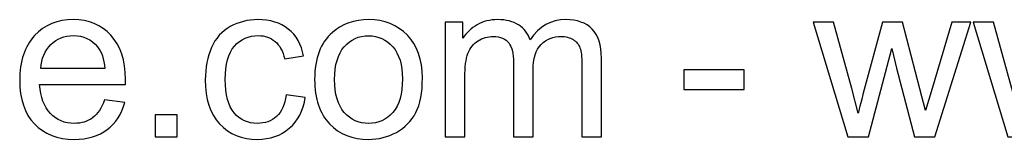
# Model space of a CAD drawing. Header units: millimetres. Extents: x -1146 to 1019, y -763 to 979.
# Tile 49 of 143: x -71 to 175, y -763 to -733. Entities that reach past the tile are written whole.
import ezdxf

# ---------------------------------------------------------------- set-up
doc = ezdxf.new("R2010")
doc.units = ezdxf.units.MM
doc.header["$MEASUREMENT"] = 0
doc.layers.add('Layer 1', color=7, linetype='Continuous')

msp = doc.modelspace()

# ---------------------------------------------------------------- linework, layer by layer
at = {"layer": 'Layer 1', "color": 250}
for points, knots in [([(-49.9069, -753.2429), (-49.9069, -753.2429), (-44.869, -753.9072), (-44.869, -753.9072), (-44.869, -753.9072), (-45.6533, -756.8322), (-47.1204, -759.1112), (-49.261, -760.726), (-49.261, -760.726), (-51.4017, -762.3407), (-54.1329, -763.1527), (-57.4638, -763.1527), (-57.4638, -763.1527), (-61.6529, -763.1527), (-64.9746, -761.8609), (-67.429, -759.2773), (-67.429, -759.2773), (-69.8834, -756.703), (-71.1106, -753.0768), (-71.1106, -748.4171), (-71.1106, -748.4171), (-71.1106, -743.6006), (-69.8742, -739.8545), (-67.3921, -737.1971), (-67.3921, -737.1971), (-64.91, -734.5305), (-61.6898, -733.2018), (-57.7314, -733.2018), (-57.7314, -733.2018), (-53.9022, -733.2018), (-50.7743, -734.5028), (-48.3476, -737.114), (-48.3476, -737.114), (-45.9208, -739.7253), (-44.7029, -743.3976), (-44.7029, -748.1311), (-44.7029, -748.1311), (-44.7029, -748.4171), (-44.7121, -748.8508), (-44.7306, -749.4229), (-44.7306, -749.4229), (-44.7306, -749.4229), (-66.128, -749.4229), (-66.128, -749.4229), (-66.128, -749.4229), (-65.9435, -752.5693), (-65.0577, -754.9868), (-63.4522, -756.6569), (-63.4522, -756.6569), (-61.8559, -758.327), (-59.8536, -759.1666), (-57.4638, -759.1666), (-57.4638, -759.1666), (-55.683, -759.1666), (-54.1606, -758.696), (-52.9057, -757.7549), (-52.9057, -757.7549), (-51.6416, -756.8137), (-50.6451, -755.3097), (-49.9069, -753.2429)], [0, 0, 0, 0, 0.0625, 0.0625, 0.0625, 0.0625, 0.125, 0.125, 0.125, 0.125, 0.1875, 0.1875, 0.1875, 0.1875, 0.25, 0.25, 0.25, 0.25, 0.3125, 0.3125, 0.3125, 0.3125, 0.375, 0.375, 0.375, 0.375, 0.4375, 0.4375, 0.4375, 0.4375, 0.5, 0.5, 0.5, 0.5, 0.5625, 0.5625, 0.5625, 0.5625, 0.625, 0.625, 0.625, 0.625, 0.6875, 0.6875, 0.6875, 0.6875, 0.75, 0.75, 0.75, 0.75, 0.8125, 0.8125, 0.8125, 0.8125, 0.875, 0.875, 0.875, 0.875, 1, 1, 1, 1]), ([(-4.5653, -752.0249), (-4.5653, -752.0249), (0.1958, -752.6892), (0.1958, -752.6892), (0.1958, -752.6892), (-0.3301, -755.9648), (-1.6588, -758.5207), (-3.8087, -760.3754), (-3.8087, -760.3754), (-5.9586, -762.23), (-8.6068, -763.1527), (-11.7347, -763.1527), (-11.7347, -763.1527), (-15.6562, -763.1527), (-18.8119, -761.8701), (-21.1924, -759.305), (-21.1924, -759.305), (-23.5822, -756.7399), (-24.7725, -753.0676), (-24.7725, -748.288), (-24.7725, -748.288), (-24.7725, -745.1877), (-24.2558, -742.4842), (-23.2316, -740.159), (-23.2316, -740.159), (-22.2074, -737.843), (-20.648, -736.0991), (-18.5443, -734.9457), (-18.5443, -734.9457), (-16.4497, -733.7831), (-14.1707, -733.2018), (-11.6978, -733.2018), (-11.6978, -733.2018), (-8.5883, -733.2018), (-6.0324, -733.9861), (-4.0579, -735.5639), (-4.0579, -735.5639), (-2.0741, -737.1417), (-0.8007, -739.3839), (-0.2471, -742.2812), (-0.2471, -742.2812), (-0.2471, -742.2812), (-4.9529, -743.0009), (-4.9529, -743.0009), (-4.9529, -743.0009), (-5.405, -741.0724), (-6.1985, -739.6238), (-7.3519, -738.6457), (-7.3519, -738.6457), (-8.4961, -737.6769), (-9.8801, -737.1879), (-11.5041, -737.1879), (-11.5041, -737.1879), (-13.9585, -737.1879), (-15.9515, -738.0644), (-17.4924, -739.8176), (-17.4924, -739.8176), (-19.0241, -741.5799), (-19.7899, -744.348), (-19.7899, -748.1496), (-19.7899, -748.1496), (-19.7899, -752.0064), (-19.0518, -754.8022), (-17.5754, -756.5461), (-17.5754, -756.5461), (-16.0899, -758.29), (-14.1614, -759.1666), (-11.7901, -759.1666), (-11.7901, -759.1666), (-9.8709, -759.1666), (-8.2746, -758.5853), (-7.0013, -757.4135), (-7.0013, -757.4135), (-5.7187, -756.2509), (-4.9067, -754.4516), (-4.5653, -752.0249)], [0, 0, 0, 0, 0.05, 0.05, 0.05, 0.05, 0.1, 0.1, 0.1, 0.1, 0.15, 0.15, 0.15, 0.15, 0.2, 0.2, 0.2, 0.2, 0.25, 0.25, 0.25, 0.25, 0.3, 0.3, 0.3, 0.3, 0.35, 0.35, 0.35, 0.35, 0.4, 0.4, 0.4, 0.4, 0.45, 0.45, 0.45, 0.45, 0.5, 0.5, 0.5, 0.5, 0.55, 0.55, 0.55, 0.55, 0.6, 0.6, 0.6, 0.6, 0.65, 0.65, 0.65, 0.65, 0.7, 0.7, 0.7, 0.7, 0.75, 0.75, 0.75, 0.75, 0.8, 0.8, 0.8, 0.8, 0.85, 0.85, 0.85, 0.85, 0.9, 0.9, 0.9, 0.9, 1, 1, 1, 1]), ([(2.5209, -748.1772), (2.5209, -742.8717), (3.9973, -738.941), (6.9591, -736.3851), (6.9591, -736.3851), (9.4228, -734.2629), (12.44, -733.2018), (15.9924, -733.2018), (15.9924, -733.2018), (19.9323, -733.2018), (23.1618, -734.4936), (25.6715, -737.0771), (25.6715, -737.0771), (28.1721, -739.6515), (29.4269, -743.2223), (29.4269, -747.7712), (29.4269, -747.7712), (29.4269, -751.4621), (28.8733, -754.3593), (27.7661, -756.4723), (27.7661, -756.4723), (26.6588, -758.5853), (25.0441, -760.2277), (22.9219, -761.3995), (22.9219, -761.3995), (20.8089, -762.5714), (18.4929, -763.1527), (15.9924, -763.1527), (15.9924, -763.1527), (11.9694, -763.1527), (8.7215, -761.8701), (6.2394, -759.2958), (6.2394, -759.2958), (3.7574, -756.7215), (2.5209, -753.0122), (2.5209, -748.1772)], [0, 0, 0, 0, 0.1, 0.1, 0.1, 0.1, 0.2, 0.2, 0.2, 0.2, 0.3, 0.3, 0.3, 0.3, 0.4, 0.4, 0.4, 0.4, 0.5, 0.5, 0.5, 0.5, 0.6, 0.6, 0.6, 0.6, 0.7, 0.7, 0.7, 0.7, 0.8, 0.8, 0.8, 0.8, 1, 1, 1, 1]), ([(35.1385, -762.5437), (35.1385, -762.5437), (35.1385, -733.8108), (35.1385, -733.8108), (35.1385, -733.8108), (35.1385, -733.8108), (39.5121, -733.8108), (39.5121, -733.8108), (39.5121, -733.8108), (39.5121, -733.8108), (39.5121, -737.8707), (39.5121, -737.8707), (39.5121, -737.8707), (40.4071, -736.4682), (41.6066, -735.3332), (43.1014, -734.4843), (43.1014, -734.4843), (44.5962, -733.6262), (46.294, -733.2018), (48.204, -733.2018), (48.204, -733.2018), (50.3262, -733.2018), (52.0701, -733.6447), (53.4264, -734.5213), (53.4264, -734.5213), (54.7828, -735.407), (55.7424, -736.6342), (56.296, -738.2213), (56.296, -738.2213), (58.5843, -734.8719), (61.5462, -733.2018), (65.2001, -733.2018), (65.2001, -733.2018), (68.0605, -733.2018), (70.2658, -733.9861), (71.7974, -735.5639), (71.7974, -735.5639), (73.3383, -737.1417), (74.1134, -739.5684), (74.1134, -742.844), (74.1134, -742.844), (74.1134, -742.844), (74.1134, -762.5437), (74.1134, -762.5437), (74.1134, -762.5437), (74.1134, -762.5437), (69.2416, -762.5437), (69.2416, -762.5437), (69.2416, -762.5437), (69.2416, -762.5437), (69.2416, -744.4587), (69.2416, -744.4587), (69.2416, -744.4587), (69.2416, -742.5211), (69.0755, -741.1186), (68.7617, -740.2605), (68.7617, -740.2605), (68.448, -739.4023), (67.876, -738.7195), (67.0363, -738.1936), (67.0363, -738.1936), (66.2059, -737.6677), (65.2278, -737.4093), (64.1113, -737.4093), (64.1113, -737.4093), (62.0814, -737.4093), (60.4021, -738.0829), (59.0642, -739.4208), (59.0642, -739.4208), (57.7262, -740.7679), (57.0619, -742.9178), (57.0619, -745.8705), (57.0619, -745.8705), (57.0619, -745.8705), (57.0619, -762.5437), (57.0619, -762.5437), (57.0619, -762.5437), (57.0619, -762.5437), (52.19, -762.5437), (52.19, -762.5437), (52.19, -762.5437), (52.19, -762.5437), (52.19, -743.8959), (52.19, -743.8959), (52.19, -743.8959), (52.19, -741.7368), (51.7933, -740.1128), (50.9997, -739.0333), (50.9997, -739.0333), (50.2062, -737.9537), (48.9052, -737.4093), (47.1059, -737.4093), (47.1059, -737.4093), (45.7403, -737.4093), (44.4762, -737.7692), (43.3136, -738.4889), (43.3136, -738.4889), (42.151, -739.2086), (41.3114, -740.2605), (40.7854, -741.6537), (40.7854, -741.6537), (40.2687, -743.0378), (40.0104, -745.04), (40.0104, -747.6513), (40.0104, -747.6513), (40.0104, -747.6513), (40.0104, -762.5437), (40.0104, -762.5437), (40.0104, -762.5437), (40.0104, -762.5437), (35.1385, -762.5437), (35.1385, -762.5437)], [0, 0, 0, 0, 0.03448276, 0.03448276, 0.03448276, 0.03448276, 0.06896552, 0.06896552, 0.06896552, 0.06896552, 0.10344828, 0.10344828, 0.10344828, 0.10344828, 0.13793103, 0.13793103, 0.13793103, 0.13793103, 0.17241379, 0.17241379, 0.17241379, 0.17241379, 0.20689655, 0.20689655, 0.20689655, 0.20689655, 0.24137931, 0.24137931, 0.24137931, 0.24137931, 0.27586207, 0.27586207, 0.27586207, 0.27586207, 0.31034483, 0.31034483, 0.31034483, 0.31034483, 0.34482759, 0.34482759, 0.34482759, 0.34482759, 0.37931034, 0.37931034, 0.37931034, 0.37931034, 0.4137931, 0.4137931, 0.4137931, 0.4137931, 0.44827586, 0.44827586, 0.44827586, 0.44827586, 0.48275862, 0.48275862, 0.48275862, 0.48275862, 0.51724138, 0.51724138, 0.51724138, 0.51724138, 0.55172414, 0.55172414, 0.55172414, 0.55172414, 0.5862069, 0.5862069, 0.5862069, 0.5862069, 0.62068966, 0.62068966, 0.62068966, 0.62068966, 0.65517241, 0.65517241, 0.65517241, 0.65517241, 0.68965517, 0.68965517, 0.68965517, 0.68965517, 0.72413793, 0.72413793, 0.72413793, 0.72413793, 0.75862069, 0.75862069, 0.75862069, 0.75862069, 0.79310345, 0.79310345, 0.79310345, 0.79310345, 0.82758621, 0.82758621, 0.82758621, 0.82758621, 0.86206897, 0.86206897, 0.86206897, 0.86206897, 0.89655172, 0.89655172, 0.89655172, 0.89655172, 0.93103448, 0.93103448, 0.93103448, 0.93103448, 1, 1, 1, 1]), ([(135.6206, -762.5437), (135.6206, -762.5437), (126.938, -733.8108), (126.938, -733.8108), (126.938, -733.8108), (126.938, -733.8108), (132.0313, -733.8108), (132.0313, -733.8108), (132.0313, -733.8108), (132.0313, -733.8108), (136.6171, -750.3917), (136.6171, -750.3917), (136.6171, -750.3917), (136.6171, -750.3917), (138.2411, -756.5646), (138.2411, -756.5646), (138.2411, -756.5646), (138.3057, -756.2601), (138.8039, -754.2855), (139.7267, -750.6408), (139.7267, -750.6408), (139.7267, -750.6408), (144.2756, -733.8108), (144.2756, -733.8108), (144.2756, -733.8108), (144.2756, -733.8108), (149.2674, -733.8108), (149.2674, -733.8108), (149.2674, -733.8108), (149.2674, -733.8108), (153.5949, -750.4932), (153.5949, -750.4932), (153.5949, -750.4932), (153.5949, -750.4932), (155.0066, -755.9648), (155.0066, -755.9648), (155.0066, -755.9648), (155.0066, -755.9648), (156.6582, -750.4194), (156.6582, -750.4194), (156.6582, -750.4194), (156.6582, -750.4194), (161.6224, -733.8108), (161.6224, -733.8108), (161.6224, -733.8108), (161.6224, -733.8108), (166.3558, -733.8108), (166.3558, -733.8108), (166.3558, -733.8108), (166.3558, -733.8108), (157.341, -762.5437), (157.341, -762.5437), (157.341, -762.5437), (157.341, -762.5437), (152.3031, -762.5437), (152.3031, -762.5437), (152.3031, -762.5437), (152.3031, -762.5437), (147.7449, -745.3538), (147.7449, -745.3538), (147.7449, -745.3538), (147.7449, -745.3538), (146.5916, -740.4358), (146.5916, -740.4358), (146.5916, -740.4358), (146.5916, -740.4358), (140.7785, -762.5437), (140.7785, -762.5437), (140.7785, -762.5437), (140.7785, -762.5437), (135.6206, -762.5437), (135.6206, -762.5437)], [0, 0, 0, 0, 0.05263158, 0.05263158, 0.05263158, 0.05263158, 0.10526316, 0.10526316, 0.10526316, 0.10526316, 0.15789474, 0.15789474, 0.15789474, 0.15789474, 0.21052632, 0.21052632, 0.21052632, 0.21052632, 0.26315789, 0.26315789, 0.26315789, 0.26315789, 0.31578947, 0.31578947, 0.31578947, 0.31578947, 0.36842105, 0.36842105, 0.36842105, 0.36842105, 0.42105263, 0.42105263, 0.42105263, 0.42105263, 0.47368421, 0.47368421, 0.47368421, 0.47368421, 0.52631579, 0.52631579, 0.52631579, 0.52631579, 0.57894737, 0.57894737, 0.57894737, 0.57894737, 0.63157895, 0.63157895, 0.63157895, 0.63157895, 0.68421053, 0.68421053, 0.68421053, 0.68421053, 0.73684211, 0.73684211, 0.73684211, 0.73684211, 0.78947368, 0.78947368, 0.78947368, 0.78947368, 0.84210526, 0.84210526, 0.84210526, 0.84210526, 0.89473684, 0.89473684, 0.89473684, 0.89473684, 1, 1, 1, 1]), ([(175.6013, -762.5437), (175.6013, -762.5437), (166.9187, -733.8108), (166.9187, -733.8108), (166.9187, -733.8108), (166.9187, -733.8108), (172.012, -733.8108), (172.012, -733.8108), (172.012, -733.8108), (172.012, -733.8108), (176.5978, -750.3917), (176.5978, -750.3917), (176.5978, -750.3917), (176.5978, -750.3917), (178.2218, -756.5646), (178.2218, -756.5646), (178.2218, -756.5646), (178.2864, -756.2601), (178.7846, -754.2855), (179.7074, -750.6408), (179.7074, -750.6408), (179.7074, -750.6408), (184.2563, -733.8108), (184.2563, -733.8108), (184.2563, -733.8108), (184.2563, -733.8108), (189.2481, -733.8108), (189.2481, -733.8108), (189.2481, -733.8108), (189.2481, -733.8108), (193.5756, -750.4932), (193.5756, -750.4932), (193.5756, -750.4932), (193.5756, -750.4932), (194.9873, -755.9648), (194.9873, -755.9648), (194.9873, -755.9648), (194.9873, -755.9648), (196.6389, -750.4194), (196.6389, -750.4194), (196.6389, -750.4194), (196.6389, -750.4194), (201.6031, -733.8108), (201.6031, -733.8108), (201.6031, -733.8108), (201.6031, -733.8108), (206.3365, -733.8108), (206.3365, -733.8108), (206.3365, -733.8108), (206.3365, -733.8108), (197.3217, -762.5437), (197.3217, -762.5437), (197.3217, -762.5437), (197.3217, -762.5437), (192.2838, -762.5437), (192.2838, -762.5437), (192.2838, -762.5437), (192.2838, -762.5437), (187.7256, -745.3538), (187.7256, -745.3538), (187.7256, -745.3538), (187.7256, -745.3538), (186.5723, -740.4358), (186.5723, -740.4358), (186.5723, -740.4358), (186.5723, -740.4358), (180.7592, -762.5437), (180.7592, -762.5437), (180.7592, -762.5437), (180.7592, -762.5437), (175.6013, -762.5437), (175.6013, -762.5437)], [0, 0, 0, 0, 0.05263158, 0.05263158, 0.05263158, 0.05263158, 0.10526316, 0.10526316, 0.10526316, 0.10526316, 0.15789474, 0.15789474, 0.15789474, 0.15789474, 0.21052632, 0.21052632, 0.21052632, 0.21052632, 0.26315789, 0.26315789, 0.26315789, 0.26315789, 0.31578947, 0.31578947, 0.31578947, 0.31578947, 0.36842105, 0.36842105, 0.36842105, 0.36842105, 0.42105263, 0.42105263, 0.42105263, 0.42105263, 0.47368421, 0.47368421, 0.47368421, 0.47368421, 0.52631579, 0.52631579, 0.52631579, 0.52631579, 0.57894737, 0.57894737, 0.57894737, 0.57894737, 0.63157895, 0.63157895, 0.63157895, 0.63157895, 0.68421053, 0.68421053, 0.68421053, 0.68421053, 0.73684211, 0.73684211, 0.73684211, 0.73684211, 0.78947368, 0.78947368, 0.78947368, 0.78947368, 0.84210526, 0.84210526, 0.84210526, 0.84210526, 0.89473684, 0.89473684, 0.89473684, 0.89473684, 1, 1, 1, 1]), ([(-65.8512, -745.4368), (-65.8512, -745.4368), (-49.8516, -745.4368), (-49.8516, -745.4368), (-49.8516, -745.4368), (-50.0638, -743.0193), (-50.682, -741.2108), (-51.6877, -740.0021), (-51.6877, -740.0021), (-53.2286, -738.129), (-55.2401, -737.1879), (-57.7037, -737.1879), (-57.7037, -737.1879), (-59.9367, -737.1879), (-61.8098, -737.9352), (-63.3322, -739.43), (-63.3322, -739.43), (-64.8455, -740.9248), (-65.6851, -742.9271), (-65.8512, -745.4368)], [0, 0, 0, 0, 0.16666667, 0.16666667, 0.16666667, 0.16666667, 0.33333333, 0.33333333, 0.33333333, 0.33333333, 0.5, 0.5, 0.5, 0.5, 0.66666667, 0.66666667, 0.66666667, 0.66666667, 1, 1, 1, 1]), ([(7.5035, -748.1865), (7.5035, -751.8588), (8.3063, -754.6085), (9.9118, -756.4262), (9.9118, -756.4262), (11.5265, -758.2531), (13.5472, -759.1666), (15.9924, -759.1666), (15.9924, -759.1666), (18.4099, -759.1666), (20.4214, -758.2531), (22.0361, -756.417), (22.0361, -756.417), (23.6416, -754.5808), (24.4443, -751.785), (24.4443, -748.0296), (24.4443, -748.0296), (24.4443, -744.4864), (23.6324, -741.8014), (22.0176, -739.9836), (22.0176, -739.9836), (20.4029, -738.1567), (18.3914, -737.2432), (15.9924, -737.2432), (15.9924, -737.2432), (13.5472, -737.2432), (11.5265, -738.1475), (9.9118, -739.9652), (9.9118, -739.9652), (8.3063, -741.7829), (7.5035, -744.5233), (7.5035, -748.1865)], [0, 0, 0, 0, 0.11111111, 0.11111111, 0.11111111, 0.11111111, 0.22222222, 0.22222222, 0.22222222, 0.22222222, 0.33333333, 0.33333333, 0.33333333, 0.33333333, 0.44444444, 0.44444444, 0.44444444, 0.44444444, 0.55555556, 0.55555556, 0.55555556, 0.55555556, 0.66666667, 0.66666667, 0.66666667, 0.66666667, 0.77777778, 0.77777778, 0.77777778, 0.77777778, 1, 1, 1, 1]), ([(94.6988, -750.6408), (94.6988, -750.6408), (94.6988, -745.769), (94.6988, -745.769), (94.6988, -745.769), (94.6988, -745.769), (109.7573, -745.769), (109.7573, -745.769), (109.7573, -745.769), (109.7573, -745.769), (109.7573, -750.6408), (109.7573, -750.6408), (109.7573, -750.6408), (109.7573, -750.6408), (94.6988, -750.6408), (94.6988, -750.6408)], [0, 0, 0, 0, 0.2, 0.2, 0.2, 0.2, 0.4, 0.4, 0.4, 0.4, 0.6, 0.6, 0.6, 0.6, 1, 1, 1, 1]), ([(-37.3304, -762.5437), (-37.3304, -762.5437), (-37.3304, -757.0075), (-37.3304, -757.0075), (-37.3304, -757.0075), (-37.3304, -757.0075), (-31.7942, -757.0075), (-31.7942, -757.0075), (-31.7942, -757.0075), (-31.7942, -757.0075), (-31.7942, -762.5437), (-31.7942, -762.5437), (-31.7942, -762.5437), (-31.7942, -762.5437), (-37.3304, -762.5437), (-37.3304, -762.5437)], [0, 0, 0, 0, 0.2, 0.2, 0.2, 0.2, 0.4, 0.4, 0.4, 0.4, 0.6, 0.6, 0.6, 0.6, 1, 1, 1, 1])]:
    msp.add_open_spline(points, degree=3, knots=knots, dxfattribs=at)

doc.saveas('drawing.dxf')
